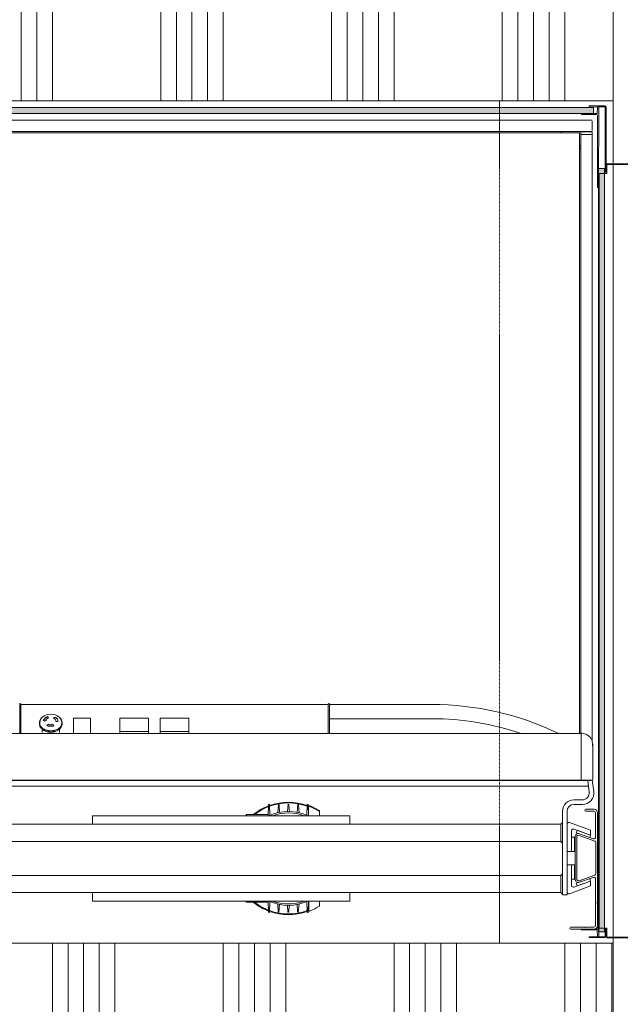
# Model space of a CAD drawing. Extents: x 0 to 92550, y 0 to 59400.
# Tile 31 of 94: x 19481 to 20536, y 36662 to 38393. Entities that reach past the tile are written whole.
import ezdxf
from ezdxf.xclip import XClip

# ---------------------------------------------------------------- set-up
doc = ezdxf.new("R2010")
doc.units = 0
doc.header["$MEASUREMENT"] = 0
doc.header["$XCLIPFRAME"] = 0
doc.linetypes.add('Streeplijn fijn', pattern=[234.119993, 155.999994, -78.119999])
for name, color, linetype in [('ZZ 22 Binnenwand metal stud', 7, 'Continuous'), ('ZZ 34 Balustrades', 7, 'Continuous'), ('ZZ 43 Vloerafwerking algemeen', 7, 'Continuous'), ('ZZ 66 Lift', 7, 'Continuous'), ('ZZ Zone Gebruiksruimten', 7, 'Continuous')]:
    doc.layers.add(name, color=color, linetype=linetype)

# ---------------------------------------------------------------- blocks, each defined once
blk = doc.blocks.new('*X13')
at = {"layer": 'ZZ 22 Binnenwand metal stud', "color": 7, "linetype": 'Continuous', "lineweight": 5, "ltscale": 0.01}
for p, q in [((20438.9, 36770), (20438.9, 36597.5)), ((20466.3, 36770), (20466.3, 36556.3)), ((20493.7, 36770), (20493.7, 36515.2)), ((20521.2, 36770), (20521.2, 36474))]:
    blk.add_line(p, q, dxfattribs=at)
blk = doc.blocks.new('*X16')
at = {"layer": 'ZZ 22 Binnenwand metal stud', "color": 7, "linetype": 'Continuous', "lineweight": 5, "ltscale": 0.01}
for p, q in [((18638.9, 36770), (18638.9, 36470)), ((18666.3, 36770), (18666.3, 36470)), ((18693.7, 36770), (18693.7, 36470)), ((18721.2, 36770), (18721.2, 36470)), ((18748.6, 36770), (18748.6, 36470)), ((18938.9, 36770), (18938.9, 36470)), ((18966.3, 36770), (18966.3, 36470)), ((18993.7, 36770), (18993.7, 36470)), ((19021.2, 36770), (19021.2, 36470)), ((19048.6, 36770), (19048.6, 36470)), ((19238.9, 36770), (19238.9, 36470)), ((19266.3, 36770), (19266.3, 36470)), ((19293.7, 36770), (19293.7, 36470)), ((19321.2, 36770), (19321.2, 36470)), ((19348.6, 36770), (19348.6, 36470)), ((19538.9, 36770), (19538.9, 36470)), ((19566.3, 36770), (19566.3, 36470)), ((19593.7, 36770), (19593.7, 36470)), ((19621.2, 36770), (19621.2, 36470)), ((19648.6, 36770), (19648.6, 36470)), ((19838.9, 36770), (19838.9, 36470)), ((19866.3, 36770), (19866.3, 36470)), ((19893.7, 36770), (19893.7, 36470)), ((19921.2, 36770), (19921.2, 36470)), ((19948.6, 36770), (19948.6, 36470)), ((20138.9, 36770), (20138.9, 36470)), ((20166.3, 36770), (20166.3, 36470)), ((20193.7, 36770), (20193.7, 36470)), ((20221.2, 36770), (20221.2, 36470)), ((20248.6, 36770), (20248.6, 36470)), ((20438.9, 36597.5), (20438.9, 36470)), ((20466.3, 36556.3), (20466.3, 36470)), ((20493.7, 36515.2), (20493.7, 36470)), ((20521.2, 36474), (20521.2, 36470))]:
    blk.add_line(p, q, dxfattribs=at)
blk = doc.blocks.new('*X101')
at = {"layer": 'ZZ 22 Binnenwand metal stud', "color": 7, "linetype": 'Continuous', "lineweight": 5, "ltscale": 0.01}
for p, q in [((20438.9, 38250), (20438.9, 38365)), ((20411.4, 38250), (20411.4, 38337.6)), ((20384, 38250), (20384, 38310.1)), ((20356.6, 38250), (20356.6, 38282.7)), ((20329.1, 38250), (20329.1, 38255.3))]:
    blk.add_line(p, q, dxfattribs=at)
blk = doc.blocks.new('*X102')
at = {"layer": 'ZZ 22 Binnenwand metal stud', "color": 7, "linetype": 'Continuous', "lineweight": 5, "ltscale": 0.01}
for p, q in [((18584, 38250), (18584, 38450)), ((18611.4, 38250), (18611.4, 38450)), ((18638.9, 38250), (18638.9, 38450)), ((18829.1, 38250), (18829.1, 38450)), ((18856.6, 38250), (18856.6, 38450)), ((18884, 38250), (18884, 38450)), ((18911.4, 38250), (18911.4, 38450)), ((18938.9, 38250), (18938.9, 38450)), ((19129.1, 38250), (19129.1, 38450)), ((19156.6, 38250), (19156.6, 38450)), ((19184, 38250), (19184, 38450)), ((19211.4, 38250), (19211.4, 38450)), ((19238.9, 38250), (19238.9, 38450)), ((19429.1, 38250), (19429.1, 38450)), ((19456.6, 38250), (19456.6, 38450)), ((19484, 38250), (19484, 38450)), ((19511.4, 38250), (19511.4, 38450)), ((19538.9, 38250), (19538.9, 38450)), ((19729.1, 38250), (19729.1, 38450)), ((19756.6, 38250), (19756.6, 38450)), ((19784, 38250), (19784, 38450)), ((19811.4, 38250), (19811.4, 38450)), ((19838.9, 38250), (19838.9, 38450)), ((20029.1, 38250), (20029.1, 38450)), ((20056.6, 38250), (20056.6, 38450)), ((20084, 38250), (20084, 38450)), ((20111.4, 38250), (20111.4, 38450)), ((20138.9, 38250), (20138.9, 38450)), ((20329.1, 38255.3), (20329.1, 38450)), ((20356.6, 38282.7), (20356.6, 38450)), ((20384, 38310.1), (20384, 38450)), ((20411.4, 38337.6), (20411.4, 38450)), ((20438.9, 38365), (20438.9, 38450))]:
    blk.add_line(p, q, dxfattribs=at)
blk = doc.blocks.new('Drawing_1_1', base_point=(5738.9, 6500))
at = {"layer": 'ZZ 66 Lift', "linetype": 'Continuous', "lineweight": 0, "true_color": 0x000000}
h = blk.add_hatch(dxfattribs=at)
h.set_pattern_fill('980_Honingraat_100_0001', color=18, style=0, pattern_type=2)
h.set_pattern_definition([(180, (19753.867, 38233), (0, 8.66025), [5, -10]), (180, (19746.367, 38228.67), (0, 8.66025), [5, -10]), (240, (19748.867, 38233), (-7.5, 4.33013), [5, -10]), (240, (19748.867, 38224.34), (-7.5, 4.33013), [5, -10]), (300, (19753.867, 38233), (7.5, 4.33013), [5, -10]), (300, (19753.867, 38224.34), (7.5, 4.33013), [5, -10])])
h.paths.add_polyline_path([(20489.4, 38227.5), (20489.4, 38238.5), (19018.4, 38238.5), (19018.4, 38227.5)])
h = blk.add_hatch(dxfattribs=at)
h.set_pattern_fill('980_Honingraat_100_0001', color=18, style=0, pattern_type=2)
h.set_pattern_definition([(180, (20503.367, 37460.3), (0, 8.66025), [5, -10]), (180, (20495.867, 37455.97), (0, 8.66025), [5, -10]), (240, (20498.367, 37460.3), (-7.5, 4.33013), [5, -10]), (240, (20498.367, 37451.64), (-7.5, 4.33013), [5, -10]), (300, (20503.367, 37460.3), (7.5, 4.33013), [5, -10]), (300, (20503.367, 37451.64), (7.5, 4.33013), [5, -10])])
h.paths.add_polyline_path([(20497.9, 38130.8), (20497.9, 36789.8), (20508.9, 36789.8), (20508.9, 38130.8)])
at = {"layer": 'ZZ 22 Binnenwand metal stud', "color": 7, "linetype": 'Continuous', "lineweight": 15, "ltscale": 0.01}
for p, q in [((20323.9, 38250), (20523.9, 38250)), ((20323.9, 38250), (20523.9, 38250)), ((20323.9, 36770), (20523.9, 36770)), ((20323.9, 36770), (20523.9, 36770))]:
    blk.add_line(p, q, dxfattribs=at)
at = {"layer": 'ZZ 22 Binnenwand metal stud', "color": 7, "linetype": 'Continuous', "lineweight": 15, "ltscale": 0.01, "flags": 128}
for points in [[(20523.9, 38450), (20523.9, 38250)], [(18973.9, 38250), (20323.9, 38250)], [(20323.9, 36770), (18973.9, 36770)], [(20523.9, 36470), (20523.9, 36770)]]:
    blk.add_lwpolyline(points, dxfattribs=at)
at = {"layer": 'ZZ 22 Binnenwand metal stud', "color": 7, "linetype": 'Streeplijn fijn', "lineweight": 5, "ltscale": 0.01, "flags": 128}
for points in [[(20323.9, 38250), (20323.9, 36770)], [(20523.9, 36770), (20523.9, 38250)]]:
    blk.add_lwpolyline(points, dxfattribs=at)
at = {"layer": 'ZZ 43 Vloerafwerking algemeen', "color": 7, "linetype": 'Continuous', "lineweight": 15, "ltscale": 0.01, "flags": 128}
blk.add_lwpolyline([(35646.9, 47800), (28330.9, 47800), (28330.9, 47736), (28146.9, 47736), (28146.9, 47800), (22380.9, 47800), (22380.9, 47736), (22196.9, 47736), (22196.9, 47800), (20935, 47800), (20951.4, 47779.9), (20808.8, 47663.6), (20768.4, 47713.2), (19864.5, 46976.4), (19904.9, 46926.8), (19868.9, 46897.4), (19868.9, 39950), (19723.9, 39950), (19723.9, 38450), (20523.9, 38450), (20523.9, 36578), (22126.9, 36578), (22126.9, 24038.8)], dxfattribs=at)
at = {"layer": 'ZZ 66 Lift', "color": 7, "linetype": 'Continuous', "lineweight": 5, "ltscale": 0.01}
for p, q in [((20481.4, 38239.5), (20481.4, 38240)), ((20496.4, 38239), (20481.4, 38239.5)), ((20482.4, 38241), (20509.4, 38241)), ((20495.9, 38227.5), (20496.4, 38239)), ((20498.4, 38239.5), (20497.9, 38097.5)), ((20509.4, 38239.5), (20498.4, 38239.5)), ((20509.9, 38124.5), (20509.9, 38239)), ((20511.4, 38239), (20511.4, 38125.5)), ((20467.9, 38227), (20467.9, 38227.5)), ((20467.9, 38227.5), (20495.9, 38227.5)), ((20474.3, 38226), (20468.9, 38226)), ((20474.9, 38226.3), (20474.3, 38226)), ((20475.4, 38226), (20474.9, 38226.3)), ((20494.4, 38226), (20475.4, 38226)), ((20496.4, 38105), (20496.4, 38224)), ((20486.8, 38216.2), (19019.8, 38216.2)), ((20486.8, 38214.2), (20486.8, 38198.1)), ((20486.8, 38196.1), (19019.8, 38196.1)), ((20464.9, 38193.9), (19041.9, 38193.9)), ((20431.9, 38193.9), (20431.9, 38196.1)), ((20464.9, 38193.9), (20464.9, 38187.8)), ((20464.9, 37138.4), (20464.9, 38187.8)), ((20468.9, 38195.8), (20466.9, 38195.8)), ((20466.9, 38195.8), (20466.9, 38195.8)), ((20466.9, 38195.8), (20466.9, 38190.8)), ((20466.9, 38195.8), (20466.9, 38195.8)), ((20468.9, 38190.8), (20466.9, 38190.8)), ((20466.9, 38190.8), (20466.9, 38190.8)), ((20466.9, 38190.8), (20466.9, 38190.8)), ((20466.9, 38190.8), (20466.9, 38170.8)), ((20466.9, 38190.8), (20468.9, 38190.8)), ((20466.9, 38190.8), (20466.9, 38190.8)), ((20466.9, 38190.8), (20466.9, 38190.8)), ((20468.9, 38195.8), (20484.9, 38195.8)), ((20468.9, 38190.8), (20484.9, 38190.8)), ((20484.9, 38190.8), (20468.9, 38190.8)), ((20471.4, 38195.8), (20471.4, 38196.1)), ((20482.4, 38195.8), (20482.4, 38196.1)), ((20486.9, 38195.8), (20484.9, 38195.8)), ((20486.9, 38190.8), (20484.9, 38190.8)), ((20484.9, 38190.8), (20486.9, 38190.8)), ((20486.9, 38195.8), (20486.9, 38190.8)), ((20486.9, 38190.8), (20486.9, 37125)), ((20466.9, 38170.8), (20464.9, 38170.8)), ((20466.9, 38165.8), (20464.9, 38165.8)), ((20466.9, 38170.8), (20466.9, 38165.8)), ((20466.9, 38165.8), (20466.9, 37138.4)), ((20512.9, 38139.5), (20563.4, 38139.5)), ((20512.9, 38122.5), (20512.9, 38139.5)), ((20563.4, 38138.3), (20512.9, 38138.3)), ((20497.9, 36796.5), (20497.9, 38122.5)), ((20497.9, 38122.5), (20497.9, 36796.3)), ((20497.9, 38122.5), (20512.9, 38122.5)), ((20499.1, 38122.5), (20499.1, 36796.5)), ((20496.4, 38105), (20496.7, 38104.5)), ((20496.7, 38104.5), (20496.4, 38104)), ((20496.4, 38104), (20496.4, 38098.5)), ((20497.4, 38097.5), (20497.9, 38097.5)), ((19483.4, 37189.3), (20023.4, 37189.3)), ((19483.4, 37189.3), (20023.4, 37189.3)), ((19483.4, 37189.3), (20023.4, 37189.3)), ((19483.4, 37189.3), (20023.4, 37189.3)), ((19483.4, 37189.3), (20023.4, 37189.3)), ((19483.4, 37189.3), (20023.4, 37189.3)), ((19483.4, 37189.3), (20023.4, 37189.3)), ((19483.4, 37189.3), (20023.4, 37189.3)), ((19483.4, 37189.3), (20023.4, 37189.3)), ((19483.4, 37189.3), (20023.4, 37189.3)), ((20025.4, 37189.3), (20025.4, 37177.4)), ((20205.4, 37189.3), (20025.4, 37189.3)), ((19522.6, 37162.4), (19525.2, 37159.9)), ((19523.7, 37161.9), (19522.6, 37162.4)), ((19523, 37162), (19523.7, 37161.9)), ((19523.7, 37162.2), (19523.7, 37161.9)), ((19530.1, 37168), (19530.1, 37167.7)), ((19531.8, 37165.6), (19530.1, 37168)), ((19530.1, 37167.7), (19531.8, 37165.6)), ((19541.2, 37166.7), (19541.3, 37163.9)), ((19541.2, 37166.4), (19545, 37166.7)), ((19545, 37166.7), (19541.2, 37166.7)), ((19541.3, 37163.9), (19542.1, 37164.6)), ((19544.8, 37166.5), (19545.6, 37167.1)), ((19544.8, 37166.5), (19544.8, 37166.2)), ((19554.1, 37163.3), (19553.9, 37163.3)), ((19554.1, 37162.9), (19554.1, 37163.3)), ((19554.5, 37162.1), (19554.7, 37162.2)), ((19576, 37165.5), (19576, 37138.4)), ((19576, 37165.5), (19576, 37165.5)), ((19606, 37165.5), (19576, 37165.5)), ((19606, 37138.4), (19606, 37165.5)), ((19606, 37165.5), (19606, 37165.5)), ((19657.5, 37165.5), (19657.5, 37163.1)), ((19657.5, 37165.5), (19657.5, 37165.5)), ((19707.5, 37165.5), (19657.5, 37165.5)), ((19657.5, 37163.1), (19657.5, 37162.8)), ((19657.5, 37162.8), (19657.5, 37162.8)), ((19707.5, 37163.1), (19707.5, 37165.5)), ((19707.5, 37165.5), (19707.5, 37165.5)), ((19707.5, 37162.8), (19707.5, 37163.1)), ((19707.5, 37162.8), (19707.5, 37162.8)), ((19728.4, 37165.5), (19728.4, 37163.1)), ((19728.4, 37165.5), (19728.4, 37165.5)), ((19778.4, 37165.5), (19728.4, 37165.5)), ((19728.4, 37163.1), (19728.4, 37162.8)), ((19728.4, 37162.8), (19728.4, 37162.8)), ((19778.4, 37163.1), (19778.4, 37165.5)), ((19778.4, 37165.5), (19778.4, 37165.5)), ((19778.4, 37162.8), (19778.4, 37163.1)), ((19778.4, 37162.8), (19778.4, 37162.8)), ((20205.4, 37164.3), (20025.4, 37164.3)), ((19516, 37155.1), (19516, 37157.2)), ((19516.7, 37155.2), (19516.2, 37155.2)), ((19516.2, 37155.2), (19516.2, 37153.1)), ((19516.2, 37153.1), (19516.5, 37153.1)), ((19516.3, 37159.9), (19516.8, 37159.9)), ((19516.5, 37153.9), (19517, 37154)), ((19516.5, 37151.9), (19516.5, 37153.9)), ((19517.1, 37161.1), (19516.7, 37161.1)), ((19516.7, 37161.1), (19516.7, 37159.9)), ((19516.7, 37155.2), (19516.7, 37154)), ((19519.5, 37149.8), (19519.1, 37149.6)), ((19519.1, 37149.6), (19519.1, 37147.5)), ((19519.1, 37147.5), (19519.5, 37147.7)), ((19519.5, 37149.8), (19519.5, 37147.7)), ((19520, 37148.5), (19520.5, 37148.7)), ((19520, 37146.4), (19520, 37148.5)), ((19521, 37139.9), (19521, 37145.6)), ((19525.1, 37145.6), (19524.8, 37145.3)), ((19524.8, 37145.3), (19524.8, 37143.2)), ((19525.1, 37145.6), (19525.1, 37143.5)), ((19525.2, 37159.9), (19528.6, 37161.3)), ((19526.3, 37144.6), (19526.6, 37144.9)), ((19526.3, 37142.5), (19526.3, 37144.6)), ((19527.4, 37161.6), (19527.4, 37161.2)), ((19528, 37161.1), (19527.4, 37161.6)), ((19527.4, 37161.2), (19528, 37161.1)), ((19531.1, 37154.4), (19529.2, 37152.3)), ((19529.4, 37152.2), (19531.1, 37154.4)), ((19531.1, 37154.7), (19531.1, 37154.4)), ((19538.1, 37154.7), (19538.4, 37153.9)), ((19541.3, 37153.1), (19538.1, 37154.7)), ((19538.4, 37153.9), (19538.4, 37153.5)), ((19538.4, 37153.9), (19541.3, 37153.1)), ((19539.4, 37151.3), (19539.8, 37150.5)), ((19539.8, 37150.5), (19541.5, 37153.4)), ((19544.8, 37160), (19544.8, 37159.7)), ((19544.8, 37159.6), (19548.6, 37159.6)), ((19548, 37146.2), (19548.3, 37145.9)), ((19548.3, 37145.9), (19548.3, 37143.8)), ((19549.3, 37147), (19549.3, 37144.9)), ((19549.7, 37146.7), (19549.3, 37147)), ((19549.3, 37144.9), (19549.7, 37144.6)), ((19549.7, 37144.6), (19549.7, 37146.7)), ((19551, 37139.9), (19551, 37145.6)), ((19553.2, 37150.7), (19553.7, 37150.5)), ((19553.7, 37150.5), (19553.7, 37148.4)), ((19554, 37151.8), (19554, 37149.7)), ((19554.4, 37151.6), (19554, 37151.8)), ((19554, 37149.7), (19554.4, 37149.6)), ((19554.4, 37149.6), (19554.4, 37151.6)), ((19555.4, 37156.3), (19555.9, 37156.3)), ((19556, 37157.5), (19555.5, 37157.5)), ((19555.5, 37157.2), (19555.5, 37156.3)), ((19555.9, 37156.3), (19555.9, 37154.2)), ((19555.9, 37155.4), (19556, 37155.4)), ((19556, 37155.4), (19556, 37157.5)), ((19038.9, 37138.4), (20467.9, 37138.4)), ((19524.8, 37143.2), (19525.1, 37143.5)), ((19532.6, 37143.4), (19532.6, 37141.3)), ((19532.6, 37143.4), (19532.6, 37143)), ((19532.6, 37143), (19532.6, 37141)), ((19532.6, 37141), (19532.6, 37141.3)), ((19534.3, 37142.9), (19534.4, 37143.2)), ((19534.3, 37140.8), (19534.3, 37142.9)), ((19540.7, 37143.6), (19540.9, 37143.3)), ((19540.9, 37143.3), (19540.9, 37141.2)), ((19542.4, 37144), (19542.4, 37141.9)), ((19542.5, 37143.6), (19542.4, 37144)), ((19542.4, 37141.9), (19542.5, 37141.6)), ((19542.5, 37141.6), (19542.5, 37143.6)), ((19657.5, 37141.9), (19657.5, 37141.7)), ((19657.5, 37141.9), (19707.5, 37141.9)), ((19657.5, 37141.7), (19657.5, 37138.4)), ((19667.5, 37141.9), (19667.5, 37141.9)), ((19682.5, 37141.9), (19707.5, 37142)), ((19682.5, 37141.9), (19682.5, 37141.9)), ((19707.5, 37141.7), (19707.5, 37141.9)), ((19707.5, 37138.4), (19707.5, 37141.7)), ((19728.4, 37141.9), (19728.4, 37141.7)), ((19728.4, 37141.9), (19778.4, 37141.9)), ((19728.4, 37141.7), (19728.4, 37138.4)), ((19738.4, 37141.9), (19738.4, 37141.9)), ((19753.4, 37141.9), (19778.4, 37142)), ((19753.4, 37141.9), (19753.4, 37141.9)), ((19778.4, 37141.7), (19778.4, 37141.9)), ((19778.4, 37138.4), (19778.4, 37141.7)), ((20469.3, 37138.9), (20468.2, 37138.9)), ((20487.9, 37115.6), (20487.9, 37118.9)), ((20487.9, 37062.4), (20487.9, 37068.3)), ((20483.9, 37055.8), (19022.9, 37055.8)), ((20480.5, 37045.5), (19026.2, 37045.5)), ((20467.9, 37056.3), (19038.9, 37056.3)), ((20479.2, 37055.8), (20481.8, 37035.3)), ((20483.9, 37056.3), (20483.9, 37056.1)), ((20483.9, 37055.8), (20483.9, 37056.1)), ((20489.7, 37036.3), (20487.2, 37056.3)), ((19918.6, 37012.9), (19917.8, 36993.8)), ((19921, 36994.7), (19920.2, 37012.9)), ((19936.1, 37013.5), (19934.8, 36999.2)), ((19937.2, 37012.9), (19936.1, 37013.5)), ((19938, 36999.9), (19937.2, 37012.9)), ((19953.1, 37013.5), (19951.8, 37001.3)), ((19954.2, 37012.9), (19953.1, 37013.5)), ((19955, 37001.3), (19954.2, 37012.9)), ((19970.1, 37013.5), (19968.8, 36999.9)), ((19971.2, 37012.9), (19970.1, 37013.5)), ((19972, 36999.2), (19971.2, 37012.9)), ((19986.6, 37012.9), (19985.8, 36994.7)), ((19988.9, 36994.3), (19988.2, 37012.9)), ((19988.9, 37009), (19988.9, 36993.8)), ((20469.9, 37021.8), (20454.9, 37021.8)), ((20454.9, 37013.8), (20469.9, 37013.8)), ((19609.4, 36993.8), (19609.4, 36978.9)), ((20061.4, 36993.8), (19609.4, 36993.8)), ((19879.3, 36995.8), (19879.3, 36994.8)), ((19879.3, 36995.8), (19880.3, 36995.8)), ((19879.3, 36994.8), (19879.3, 36993.9)), ((19880.3, 36995.8), (19902.3, 36995.8)), ((19902.3, 36995.8), (19902.7, 36995.8)), ((19902.7, 36995.8), (19917.9, 36995.8)), ((19988.9, 36995.8), (19988.9, 36995.8)), ((20007.9, 37001.7), (20007.9, 37000.7)), ((20007.9, 36993.8), (20007.9, 37000.7)), ((20061.4, 36978.9), (20061.4, 36993.8)), ((20434.9, 37001.8), (20434.9, 36854.8)), ((20442.9, 36854.8), (20442.9, 37001.8)), ((20490.4, 37005.1), (20476.1, 37005.1)), ((20476.1, 37001.6), (20489.9, 37001.6)), ((20492.9, 36998.6), (20492.9, 36956.3)), ((20496.4, 36800.6), (20496.4, 36999.1)), ((20349.4, 36978.9), (19157.4, 36978.9)), ((20349.4, 36978.9), (20389.4, 36978.9)), ((20431.9, 36978.9), (20389.4, 36978.9)), ((20431.9, 36978.9), (20434.9, 36981.8)), ((20431.9, 36978.9), (20431.9, 36971.8)), ((20431.9, 36955.8), (20431.9, 36971.8)), ((20434.9, 36955.8), (20434.9, 36971.8)), ((20484.3, 36968.3), (20446.9, 36981.9)), ((20431.9, 36955.8), (20431.9, 36948.8)), ((20450.9, 36931), (20450.9, 36967.6)), ((20450.9, 36931), (20450.9, 36956)), ((20450.9, 36956), (20452.9, 36956)), ((20452.9, 36956), (20455.9, 36956)), ((20454.9, 36970.4), (20484.3, 36959.8)), ((20455.9, 36956), (20455.9, 36931)), ((20456.9, 36956.5), (20456.9, 36882.5)), ((20459.1, 36963.6), (20460.1, 36966.4)), ((20462.2, 36962.5), (20459.1, 36963.6)), ((20459.9, 36882.5), (20459.9, 36956.5)), ((20460.8, 36968.3), (20460.1, 36966.4)), ((20460.8, 36968.3), (20484.3, 36959.8)), ((20463.9, 36959.3), (20491.4, 36949.3)), ((20488.8, 36953.4), (20464.9, 36962.1)), ((20483.6, 36957.9), (20482.8, 36955.6)), ((20484.3, 36959.8), (20483.6, 36957.9)), ((20484.3, 36959.8), (20484.3, 36968.3)), ((19110.9, 36948.8), (20431.9, 36948.8)), ((20101.1, 36948.8), (20101.1, 36948.8)), ((20105.6, 36948.8), (20105.6, 36948.8)), ((20301.1, 36948.8), (20301.1, 36948.8)), ((20305.6, 36948.8), (20305.6, 36948.8)), ((20431.9, 36948.8), (20434.9, 36945.9)), ((20493.4, 36946.5), (20493.4, 36892.5)), ((20442.9, 36931), (20450.9, 36931)), ((20450.9, 36931), (20452.9, 36931)), ((20455.9, 36931), (20452.9, 36931)), ((20442.9, 36907.6), (20450.9, 36907.6)), ((20450.9, 36907.6), (20450.9, 36871.1)), ((20450.9, 36907.6), (20452.9, 36907.6)), ((20450.9, 36882.6), (20450.9, 36907.6)), ((20452.9, 36907.6), (20455.9, 36907.6)), ((20455.9, 36907.6), (20455.9, 36882.6)), ((20431.9, 36888.9), (19110.9, 36888.9)), ((20431.9, 36888.9), (20434.9, 36891.8)), ((20431.9, 36888.9), (20431.9, 36881.8)), ((20491.4, 36889.7), (20463.9, 36879.7)), ((20464.9, 36876.9), (20488.8, 36885.6)), ((20431.9, 36865.8), (20431.9, 36881.8)), ((20434.9, 36865.8), (20434.9, 36881.8)), ((20484.3, 36870.4), (20446.9, 36856.8)), ((20450.9, 36882.6), (20452.9, 36882.6)), ((20455.9, 36882.6), (20452.9, 36882.6)), ((20454.9, 36868.3), (20484.3, 36878.9)), ((20459.1, 36875.1), (20462.9, 36876.5)), ((20460.1, 36872.3), (20459.1, 36875.1)), ((20460.8, 36870.4), (20460.1, 36872.3)), ((20484.3, 36878.9), (20460.8, 36870.4)), ((20482.7, 36883.3), (20483.6, 36880.8)), ((20484.3, 36878.9), (20483.6, 36880.8)), ((20484.3, 36878.9), (20484.3, 36870.4)), ((20492.9, 36882.7), (20492.9, 36842.9)), ((19074.9, 36858.8), (20431.9, 36858.8)), ((19609.4, 36858.8), (19609.4, 36843.9)), ((20061.4, 36843.9), (20061.4, 36858.8)), ((20431.9, 36865.8), (20431.9, 36858.8)), ((20431.9, 36858.8), (20434.9, 36855.9)), ((20434.9, 36854.8), (20442.9, 36854.8)), ((19609.4, 36843.9), (20061.4, 36843.9)), ((19879.3, 36843.8), (19879.3, 36842.8)), ((19902.3, 36841.8), (19880.3, 36841.8)), ((19902.7, 36841.8), (19902.3, 36841.8)), ((19917.9, 36841.8), (19902.7, 36841.8)), ((19917.8, 36843.9), (19918.6, 36824.8)), ((19920.2, 36824.8), (19921, 36843)), ((19934.8, 36838.5), (19935.5, 36824.8)), ((19936.6, 36824.2), (19938, 36837.8)), ((19951.8, 36836.4), (19952.5, 36824.8)), ((19953.6, 36824.2), (19955, 36836.4)), ((19968.8, 36837.8), (19969.5, 36824.8)), ((19970.6, 36824.2), (19972, 36838.5)), ((19985.8, 36843), (19986.6, 36824.8)), ((19988.2, 36824.8), (19988.9, 36843.9)), ((19988.9, 36828.7), (19988.9, 36843.4)), ((19988.9, 36841.8), (19988.9, 36841.8)), ((19989.3, 36843.9), (19989.3, 36827.9)), ((20007.9, 36836), (20007.9, 36843.9)), ((20492.9, 36840.1), (20492.9, 36801.1)), ((20493.1, 36842.2), (20493.5, 36841.5)), ((20493.5, 36841.5), (20493.1, 36840.8)), ((19935.5, 36824.8), (19936.6, 36824.2)), ((19952.5, 36824.8), (19953.6, 36824.2)), ((19969.5, 36824.8), (19970.6, 36824.2)), ((20496.4, 36822.1), (20496.4, 36816.6)), ((20496.4, 36816.6), (20496.7, 36816.1)), ((20496.7, 36816.1), (20496.4, 36815.6)), ((20497.9, 36823.1), (20497.4, 36823.1)), ((20498.4, 36781.1), (20497.9, 36823.1)), ((20496.4, 36815.6), (20496.4, 36796.6)), ((20473.4, 36798.1), (20449.6, 36798.1)), ((20449.6, 36794.6), (20490.4, 36794.6)), ((20467.9, 36793.6), (20467.9, 36793.1)), ((20467.9, 36793.1), (20495.9, 36793.1)), ((20474.3, 36794.6), (20468.9, 36794.6)), ((20474.9, 36797.5), (20474.2, 36797.9)), ((20474.9, 36794.3), (20474.3, 36794.6)), ((20475.6, 36797.9), (20474.9, 36797.5)), ((20475.4, 36794.6), (20474.9, 36794.3)), ((20494.4, 36794.6), (20475.4, 36794.6)), ((20489.9, 36798.1), (20476.3, 36798.1)), ((20496.4, 36781.6), (20481.4, 36781.1)), ((20481.4, 36781.1), (20481.4, 36780.6)), ((20495.9, 36793.1), (20496.4, 36781.6)), ((20509.4, 36781.1), (20498.4, 36781.1)), ((20499.1, 36796.5), (20512.9, 36796.5)), ((20510.4, 36796.1), (20509.9, 36796.1)), ((20509.9, 36796.1), (20509.9, 36781.6)), ((20511.4, 36781.6), (20511.4, 36795.1)), ((20512.9, 36796.5), (20512.9, 36779.5)), ((20482.4, 36779.6), (20509.4, 36779.6)), ((20563.4, 36780.7), (20512.9, 36780.7)), ((20512.9, 36779.5), (20563.4, 36779.5))]:
    blk.add_line(p, q, dxfattribs=at)
at = {"layer": 'ZZ 66 Lift', "color": 7, "linetype": 'Continuous', "lineweight": 5, "ltscale": 0.01, "flags": 128}
for points in [[(20489.4, 38227.5), (19018.4, 38227.5), (19018.4, 38238.5), (20489.4, 38238.5)], [(20497.9, 38130.8), (20497.9, 36789.8), (20508.9, 36789.8), (20508.9, 38130.8)]]:
    blk.add_lwpolyline(points, close=True, dxfattribs=at)
for points in [[(19481.4, 37189.9), (19481.4, 37188.4), (19481.4, 37186.2), (19481.4, 37184.2), (19481.4, 37182.1), (19481.4, 37179.8), (19481.4, 37177.2), (19481.4, 37175.7), (19481.4, 37174.2), (19481.4, 37172.6), (19481.4, 37170.5), (19481.4, 37167.7), (19481.4, 37164.5), (19481.4, 37160.4), (19481.4, 37155.1), (19481.4, 37148.5), (19481.4, 37140.9), (19481.4, 37138.4)], [(19483.4, 37138.4), (19483.4, 37140.9), (19483.4, 37148.5), (19483.4, 37155.1), (19483.4, 37160.4), (19483.4, 37164.5), (19483.4, 37167.7), (19483.4, 37170.5), (19483.4, 37172.6), (19483.4, 37174.2), (19483.4, 37175.7), (19483.4, 37177.2), (19483.4, 37179.8), (19483.4, 37182.1), (19483.4, 37184.2), (19483.4, 37186.2), (19483.4, 37188.4), (19483.4, 37189.6)], [(20023.4, 37138.4), (20023.4, 37140.9), (20023.4, 37148.5), (20023.4, 37155.1), (20023.4, 37160.4), (20023.4, 37164.5), (20023.4, 37167.7), (20023.4, 37170.5), (20023.4, 37172.6), (20023.4, 37174.2), (20023.4, 37175.7), (20023.4, 37177.2), (20023.4, 37179.8), (20023.4, 37182.1), (20023.4, 37184.2), (20023.4, 37186.2), (20023.4, 37188.4), (20023.4, 37189.6)], [(20025.4, 37189.9), (20025.4, 37188.4), (20025.4, 37186.2), (20025.4, 37184.2), (20025.4, 37182.1), (20025.4, 37179.8), (20025.4, 37177.2), (20025.4, 37175.7), (20025.4, 37174.2), (20025.4, 37172.6), (20025.4, 37170.5), (20025.4, 37167.7), (20025.4, 37164.5), (20025.4, 37160.4), (20025.4, 37155.1), (20025.4, 37148.5), (20025.4, 37140.9), (20025.4, 37138.4)], [(19555.5, 37157.2), (19554.6, 37161.7), (19552.1, 37165.8), (19547.9, 37169.2), (19542.4, 37171.5), (19536.2, 37172.4), (19529.9, 37171.6), (19524.2, 37169.4), (19519.8, 37165.7), (19517.1, 37161.1), (19516.5, 37157.2)], [(19657.5, 37162.4), (19657.5, 37153.5), (19657.5, 37142)], [(19707.5, 37142), (19707.5, 37143), (19707.5, 37144), (19707.5, 37145), (19707.5, 37146), (19707.5, 37147), (19707.5, 37148), (19707.5, 37149), (19707.5, 37150.1), (19707.5, 37151.1), (19707.5, 37152.1), (19707.5, 37153.1), (19707.5, 37154.1), (19707.5, 37155.1), (19707.5, 37156.1), (19707.5, 37157.1), (19707.5, 37158.1), (19707.5, 37159.1), (19707.5, 37160.1), (19707.5, 37161.1), (19707.5, 37162.1)], [(19728.4, 37162.4), (19728.4, 37153.5), (19728.4, 37142)], [(19778.4, 37142), (19778.4, 37143), (19778.4, 37144), (19778.4, 37145), (19778.4, 37146), (19778.4, 37147), (19778.4, 37148), (19778.4, 37149), (19778.4, 37150.1), (19778.4, 37151.1), (19778.4, 37152.1), (19778.4, 37153.1), (19778.4, 37154.1), (19778.4, 37155.1), (19778.4, 37156.1), (19778.4, 37157.1), (19778.4, 37158.1), (19778.4, 37159.1), (19778.4, 37160.1), (19778.4, 37161.1), (19778.4, 37162.1)], [(20467.9, 37056.3), (20467.9, 37068.4), (20467.9, 37083.8), (20467.9, 37097.4), (20467.9, 37105.7), (20467.9, 37110.7), (20467.9, 37120.2), (20467.9, 37131.6), (20467.9, 37136.5), (20467.9, 37138.6)], [(20469.4, 37138.9), (20471.7, 37138.6), (20477.8, 37136.3), (20481.1, 37133.9), (20482.6, 37132.5), (20484.6, 37129.9), (20486.9, 37125.2), (20487.8, 37119.8)], [(20487.8, 37119.1), (20487.8, 37117.7), (20487.8, 37116.4)], [(20487.9, 37115.6), (20487.9, 37108.4), (20487.9, 37100.9), (20487.9, 37096.2), (20487.9, 37093.1), (20487.9, 37087), (20487.9, 37077.1), (20487.9, 37068.3)], [(20487.9, 37062.4), (20487.9, 37061.4), (20487.9, 37059.9), (20487.9, 37058.8), (20487.9, 37057.6)], [(20486.4, 37056.3), (20484.1, 37056.3), (20480.4, 37056.3), (20474.4, 37056.3), (20467.9, 37056.3)], [(20487.6, 37056.3), (20486.4, 37056.3)], [(19991.4, 37011.2), (19990, 37011), (19989.4, 37010.1)], [(19988.9, 36828.7), (19989.4, 36827.6)]]:
    blk.add_lwpolyline(points, dxfattribs=at)
at = {"layer": 'ZZ 66 Lift', "color": 7, "linetype": 'Continuous', "lineweight": 5, "ltscale": 0.01}
for centre, radius, start, end in [((20482.4, 38240), 1, 90, 180), ((20495.9, 38239), 0.5, 0, 90), ((20498.4, 38239), 0.5, 90, 180), ((20509.4, 38239), 2, 0, 90), ((20509.4, 38239), 0.5, 0, 90), ((20468.9, 38227), 1, 180, 270), ((20494.4, 38224), 2, 0, 90), ((20495.9, 38228), 0.5, 270, 0), ((20510.4, 38125.5), 1, 270, 0), ((20497.4, 38098.5), 1, 180, 270), ((19482.4, 37189.8), 1, 90, 180), ((19482.4, 37189.8), 1, 0, 90), ((20024.4, 37189.8), 1, 90, 180), ((20024.4, 37189.8), 1, 0, 90), ((20205.4, 36676.8), 512.5, 64.2301, 90), ((20205.4, 36676.8), 487.5, 71.2142, 90), ((20468.2, 37138.6), 0.3, 88.5, 180), ((20469.3, 37137.4), 1.5, 85.6523, 88.5), ((20487.6, 37056.6), 0.3, 270, 0), ((20469.9, 37033.8), 20, 270, 7.1699), ((20469.9, 37033.8), 12, 270, 7.1699), ((19953.4, 36918.8), 98.7, 110.6751, 128.7626), ((19953.4, 36918.8), 97.5, 110.9875, 127.8384), ((19919.4, 37012.9), 0.8, 359.168, 182.3305), ((19953.4, 36918.8), 98.8, 70.3818, 109.6182), ((19953.4, 36918.8), 97.5, 70.1557, 109.8443), ((19936.1, 37012.9), 0.6, 90, 176.8626), ((19936.6, 37012.9), 0.6, 3.2994, 90), ((19953.1, 37012.9), 0.6, 90, 176.2935), ((19953.6, 37012.9), 0.6, 3.7065, 90), ((19970.1, 37012.9), 0.6, 90, 176.7006), ((19970.6, 37012.9), 0.6, 3.1374, 90), ((19987.4, 37012.9), 0.8, 357.7294, 180.8534), ((19953.4, 36918.8), 98.8, 68.435, 69.3248), ((19953.4, 36918.8), 97.5, 68.5437, 69.0124), ((19990.4, 37009), 1.5, 67.6623, 180), ((19953.4, 36918.8), 99, 60, 67.6623), ((19953.4, 36918.8), 99.8, 57.3773, 67.5964), ((20454.9, 37001.8), 20, 90, 180), ((20454.9, 37001.8), 12, 90, 180), ((19880.3, 36994.8), 1, 90, 180), ((19878.3, 36993.9), 1, 357.975, 0), ((19953.4, 36918.8), 82.5, 65.38, 114.62), ((19953.4, 36918.8), 80, 69.6359, 110.3641), ((19953.4, 36918.8), 99, 57.0605, 60), ((20006.4, 37001.7), 1.5, 0, 57.3773), ((20006.4, 37000.7), 1.5, 0, 57.0605), ((20028.4, 36993.9), 1, 180, 182.025), ((20476.1, 37003.4), 1.75, 90, 270), ((20489.9, 36998.6), 3, 0, 90), ((20490.4, 36999.1), 6, 0, 90), ((20445.9, 36979), 3, 70, 180), ((20453.9, 36967.6), 3, 70, 180), ((20462.9, 36956.5), 6, 70, 180), ((20462.9, 36956.5), 3, 70, 180), ((20489.9, 36956.3), 3, 250, 0), ((20490.4, 36946.5), 3, 0, 70), ((20313.5, 36886.3), 6.5, 22.6199, 30.7913), ((20489.9, 36882.7), 3, 0, 110), ((20490.4, 36892.5), 3, 290, 0), ((20453.9, 36871.1), 3, 180, 290), ((20462.9, 36882.5), 6, 180, 290), ((20462.9, 36882.5), 3, 180, 290), ((20445.9, 36859.6), 3, 180, 290), ((19878.3, 36843.8), 1, 0, 2.025), ((19880.3, 36842.8), 1, 180, 270), ((19953.4, 36918.8), 98.8, 231.2374, 249.3248), ((19953.4, 36918.8), 97.5, 232.1616, 249.0124), ((19953.4, 36918.8), 82.5, 245.38, 294.62), ((19953.4, 36918.8), 80, 249.6359, 290.3641), ((19953.4, 36918.8), 99.8, 292.4036, 302.6227), ((20006.4, 36836), 1.5, 302.6227, 0), ((20494.4, 36842.9), 1.5, 180, 210), ((20494.4, 36840.1), 1.5, 150, 180), ((19919.4, 36824.8), 0.8, 177.7294, 0.8534), ((19953.4, 36918.8), 98.8, 250.3818, 289.6182), ((19953.4, 36918.8), 97.5, 250.1557, 289.8443), ((19936.1, 36824.8), 0.6, 183.1374, 270), ((19936.6, 36824.8), 0.6, 270, 356.7006), ((19953.1, 36824.8), 0.6, 183.7065, 270), ((19953.6, 36824.8), 0.6, 270, 356.2935), ((19970.1, 36824.8), 0.6, 183.2994, 270), ((19970.6, 36824.8), 0.6, 270, 356.8626), ((19987.4, 36824.8), 0.8, 179.168, 2.3305), ((19953.4, 36918.8), 98.7, 290.6751, 291.5646), ((19953.4, 36918.8), 97.5, 290.9875, 291.4575), ((19990.8, 36827.9), 1.5, 180, 292.4036), ((20497.4, 36822.1), 1, 90, 180), ((20489.9, 36801.1), 3, 270, 0), ((20490.4, 36800.6), 6, 270, 0), ((20449.6, 36796.4), 1.75, 90, 270), ((20468.9, 36793.6), 1, 90, 180), ((20473.4, 36796.6), 1.5, 60, 90), ((20476.3, 36796.6), 1.5, 90, 120), ((20494.4, 36796.6), 2, 270, 0), ((20495.9, 36792.6), 0.5, 0, 90), ((20495.9, 36781.6), 0.5, 270, 0), ((20498.4, 36781.6), 0.5, 180, 270), ((20509.4, 36781.6), 2, 270, 0), ((20509.4, 36781.6), 0.5, 270, 0), ((20510.4, 36795.1), 1, 0, 90), ((20482.4, 36780.6), 1, 180, 270)]:
    blk.add_arc(centre, radius, start, end, dxfattribs=at)
for centre, major_axis, start_param, end_param in [((19536, 37157.2), (20, 0), 2.541655, 2.865673), ((19536, 37160), (12.6, 0), 2.053257, 2.895109), ((19536, 37159.7), (12.6, 0), 2.053257, 2.895109), ((19536, 37160), (8.85, 0), 2.030392, 2.895109), ((19536, 37160), (8.85, 0), 6.219182, 7.083899), ((19536, 37160), (12.6, 0), 6.242047, 7.083899), ((19536, 37159.7), (12.6, 0), 0.019133, 0.800714), ((19536, 37157.2), (20, 0), 0.439361, 0.599937), ((19536, 37157.2), (20, 0), 0.020482, 0.352399), ((19536, 37157.2), (20, 0), 2.952635, 3.284552), ((19536, 37155.1), (20, 0), 3.141593, 3.284552), ((19536, 37157.2), (19.5, 0), 3.141593, 3.283491), ((19536, 37157.2), (20, 0), 3.371514, 3.703431), ((19536, 37155.1), (20, 0), 3.371514, 3.703431), ((19536, 37157.2), (19.5, 0), 3.372684, 3.70237), ((19536, 37155.1), (19.5, 0), 3.70237, 3.755783), ((19536, 37157.2), (20, 0), 3.790393, 4.12231), ((19536, 37155.1), (20, 0), 3.790393, 4.12231), ((19536, 37157.2), (19.5, 0), 3.791563, 4.058935), ((19536, 37157.2), (19.5, 0), 4.058935, 4.12125), ((19536, 37157.2), (20, 0), 4.209272, 4.541189), ((19536, 37157.2), (19.5, 0), 4.210442, 4.540129), ((19536, 37160), (12.6, 0), 4.147652, 4.989504), ((19536, 37160), (8.85, 0), 4.124787, 4.989504), ((19536, 37159.7), (8.85, 0), 4.124787, 4.989504), ((19536, 37157.2), (19.5, 0), 5.048201, 5.377887), ((19536, 37157.2), (20, 0), 5.04703, 5.378947), ((19536, 37159.7), (8.85, 0), 6.273822, 6.283185), ((19536, 37155.1), (19.5, 0), 5.399282, 5.46708), ((19536, 37157.2), (19.5, 0), 5.46708, 5.796766), ((19536, 37157.2), (20, 0), 5.465909, 5.797826), ((19536, 37155.1), (20, 0), 5.465909, 5.797826), ((19536, 37155.1), (19.5, 0), 5.848939, 5.885959), ((19536, 37157.2), (19.5, 0), 5.885959, 6.215645), ((19536, 37157.2), (20, 0), 5.884788, 6.216705), ((19536, 37155.1), (20, 0), 5.884788, 6.216705), ((19536, 37155.1), (19.5, 0), 4.12125, 4.195105), ((19536, 37155.1), (20, 0), 4.209272, 4.541189), ((19536, 37148.9), (12.5, 0), 4.027006, 5.397772), ((19536, 37155.1), (19.5, 0), 4.540129, 4.625986), ((19536, 37157.2), (20, 0), 4.628151, 4.960068), ((19536, 37155.1), (20, 0), 4.628151, 4.960068), ((19536, 37157.2), (19.5, 0), 4.629322, 4.959008), ((19536, 37155.1), (19.5, 0), 4.966558, 5.048201), ((19536, 37155.1), (20, 0), 5.04703, 5.378947)]:
    blk.add_ellipse(centre, major_axis=major_axis, ratio=0.71934, start_param=start_param, end_param=end_param, dxfattribs=at)
at = {"layer": 'ZZ Zone Gebruiksruimten', "color": 255, "linetype": 'Continuous', "lineweight": 0, "ltscale": 0.01, "flags": 128}
blk.add_lwpolyline([(19723.9, 39950), (19723.9, 38450), (20523.9, 38450), (20523.9, 36580), (22126.9, 36580), (22126.9, 24188), (23588.9, 25140), (23588.9, 39950)], close=True, dxfattribs=at)
at = {"layer": 'ZZ 34 Balustrades', "color": 7, "linetype": 'Continuous', "lineweight": 25, "ltscale": 0.01}
for name in ['*X102', '*X101', '*X16', '*X13']:
    blk.add_blockref(name, (0, 0), dxfattribs=at)

msp = doc.modelspace()

# ---------------------------------------------------------------- block references
at = {"color": 7, "linetype": 'Continuous', "lineweight": 25, "ltscale": 0.01}
ref = msp.add_blockref('Drawing_1_1', (5738.9, 6500), dxfattribs=at)
XClip(ref).set_block_clipping_path([(1000, 1000), (74950, 58400)])

doc.saveas('drawing.dxf')
